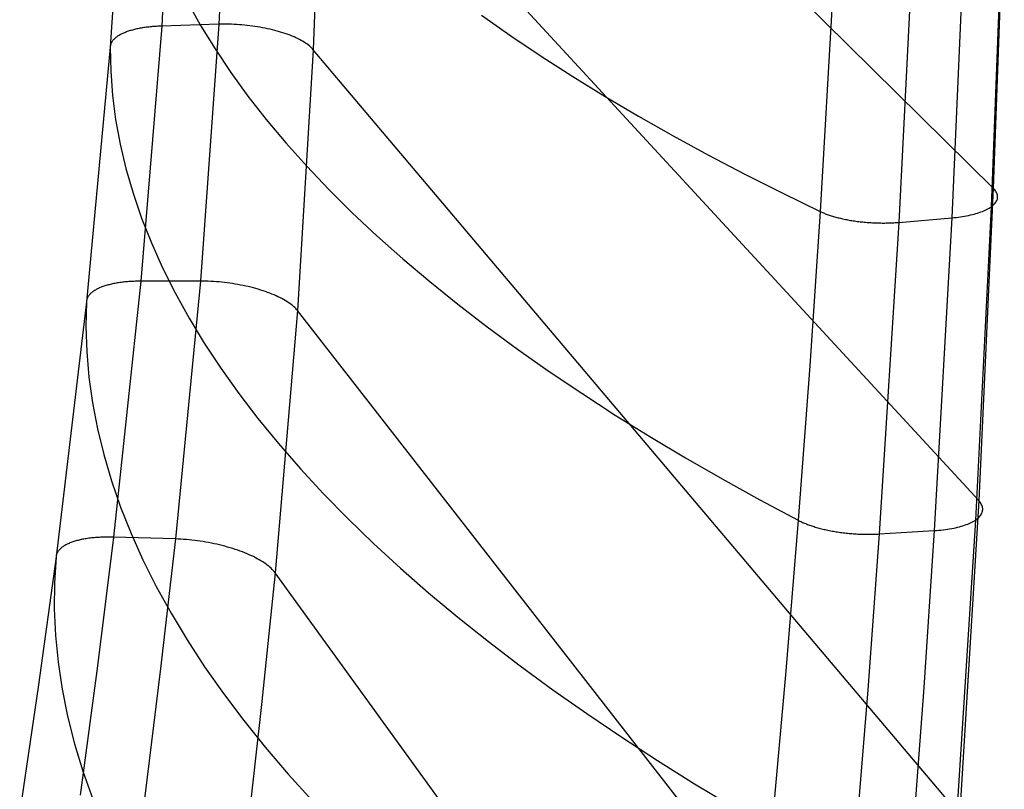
# Model space of a CAD drawing. Header units: millimetres. Extents: x 119 to 175.9, y -203.1 to -153.8.
# Tile 248 of 256: x 172.6 to 175.8, y -189.2 to -186.7. Entities that reach past the tile are written whole.
import ezdxf

# ---------------------------------------------------------------- set-up
doc = ezdxf.new("R2010")
doc.units = ezdxf.units.MM
doc.header["$MEASUREMENT"] = 0
doc.layers.add('Livello 03', color=5, linetype='Continuous', true_color=0x0000ff)

msp = doc.modelspace()

# ---------------------------------------------------------------- linework, layer by layer
at = {"layer": 'Livello 03'}
for p, q in [((175.8076, -187.2197, 53.1916), (173.6005, -185.0403, 47.604)), ((173.1, -185.8387, 47.1704), (173.0531, -186.6826, 46.8069)), ((173.282, -185.8276, 47.1069), (173.2425, -186.6765, 46.7422)), ((172.9391, -185.9104, 47.3894), (172.8827, -186.7529, 47.0326)), ((173.5868, -185.8993, 47.2377), (173.5553, -186.7608, 46.8794)), ((175.7591, -188.255, 53.0187), (173.5868, -185.8993, 47.2377)), ((175.844, -186.1895, 53.3964), (175.8076, -187.2197, 53.1916)), ((175.84, -186.2478, 53.5586), (175.8004, -187.2813, 53.3583)), ((175.2922, -186.276, 53.6738), (175.2339, -187.2968, 53.4718)), ((175.5466, -186.3039, 53.7342), (175.4948, -187.333, 53.5362)), ((175.7153, -186.2854, 53.6716), (175.6698, -187.3179, 53.4733)), ((173.1381, -186.6026, 49.1711), (173.1818, -186.6805, 49.3676)), ((174.1122, -186.6465, 51.8634), (174.2094, -186.7148, 52.0351)), ((172.9299, -186.7045, 46.8952), (172.927, -186.7057, 46.8991)), ((172.9329, -186.7033, 46.8913), (172.9299, -186.7045, 46.8952)), ((172.936, -186.7021, 46.8875), (172.9329, -186.7033, 46.8913)), ((172.9391, -186.701, 46.8838), (172.936, -186.7021, 46.8875)), ((172.9423, -186.6999, 46.8801), (172.9391, -186.701, 46.8838)), ((172.9456, -186.6988, 46.8764), (172.9423, -186.6999, 46.8801)), ((172.949, -186.6977, 46.8729), (172.9456, -186.6988, 46.8764)), ((172.9524, -186.6967, 46.8694), (172.949, -186.6977, 46.8729)), ((172.9559, -186.6958, 46.8659), (172.9524, -186.6967, 46.8694)), ((172.9595, -186.6948, 46.8625), (172.9559, -186.6958, 46.8659)), ((172.9631, -186.6939, 46.8593), (172.9595, -186.6948, 46.8625)), ((172.9668, -186.693, 46.856), (172.9631, -186.6939, 46.8593)), ((172.9705, -186.6922, 46.8529), (172.9668, -186.693, 46.856)), ((172.9743, -186.6914, 46.8498), (172.9705, -186.6922, 46.8529)), ((172.9782, -186.6906, 46.8468), (172.9743, -186.6914, 46.8498)), ((172.9821, -186.6898, 46.8439), (172.9782, -186.6906, 46.8468)), ((172.986, -186.6891, 46.8411), (172.9821, -186.6898, 46.8439)), ((173.0531, -186.6826, 46.8069), (172.9844, -187.528, 46.4538)), ((172.99, -186.6885, 46.8383), (172.986, -186.6891, 46.8411)), ((172.994, -186.6878, 46.8356), (172.99, -186.6885, 46.8383)), ((172.9981, -186.6872, 46.833), (172.994, -186.6878, 46.8356)), ((173.0022, -186.6867, 46.8305), (172.9981, -186.6872, 46.833)), ((173.0063, -186.6862, 46.8281), (173.0022, -186.6867, 46.8305)), ((173.0105, -186.6857, 46.8257), (173.0063, -186.6862, 46.8281)), ((173.0147, -186.6852, 46.8235), (173.0105, -186.6857, 46.8257)), ((173.0189, -186.6848, 46.8213), (173.0147, -186.6852, 46.8235)), ((173.0231, -186.6844, 46.8192), (173.0189, -186.6848, 46.8213)), ((173.0274, -186.684, 46.8172), (173.0231, -186.6844, 46.8192)), ((173.0316, -186.6837, 46.8153), (173.0274, -186.684, 46.8172)), ((173.0359, -186.6834, 46.8134), (173.0316, -186.6837, 46.8153)), ((173.0402, -186.6832, 46.8117), (173.0359, -186.6834, 46.8134)), ((173.0445, -186.683, 46.81), (173.0402, -186.6832, 46.8117)), ((173.0488, -186.6828, 46.8084), (173.0445, -186.683, 46.81)), ((173.0531, -186.6826, 46.8069), (173.0488, -186.6828, 46.8084)), ((173.2425, -186.6765, 46.7422), (173.0531, -186.6826, 46.8069)), ((173.2425, -186.6765, 46.7422), (173.1815, -187.5276, 46.3876)), ((173.1818, -186.6805, 49.3676), (173.2298, -186.7585, 49.5635)), ((173.2508, -186.6763, 46.7395), (173.2425, -186.6765, 46.7422)), ((173.2591, -186.6762, 46.7371), (173.2508, -186.6763, 46.7395)), ((173.2675, -186.6762, 46.735), (173.2591, -186.6762, 46.7371)), ((173.276, -186.6763, 46.7331), (173.2675, -186.6762, 46.735)), ((173.2845, -186.6766, 46.7315), (173.276, -186.6763, 46.7331)), ((173.2931, -186.6769, 46.7302), (173.2845, -186.6766, 46.7315)), ((173.3017, -186.6774, 46.7292), (173.2931, -186.6769, 46.7302)), ((173.3104, -186.678, 46.7285), (173.3017, -186.6774, 46.7292)), ((173.319, -186.6786, 46.728), (173.3104, -186.678, 46.7285)), ((173.3276, -186.6794, 46.7278), (173.319, -186.6786, 46.728)), ((173.3363, -186.6803, 46.7279), (173.3276, -186.6794, 46.7278)), ((173.3449, -186.6813, 46.7283), (173.3363, -186.6803, 46.7279)), ((173.3535, -186.6825, 46.729), (173.3449, -186.6813, 46.7283)), ((173.362, -186.6837, 46.7299), (173.3535, -186.6825, 46.729)), ((173.3705, -186.685, 46.7312), (173.362, -186.6837, 46.7299)), ((173.3789, -186.6864, 46.7327), (173.3705, -186.685, 46.7312)), ((173.3873, -186.6879, 46.7345), (173.3789, -186.6864, 46.7327)), ((173.3956, -186.6896, 46.7365), (173.3873, -186.6879, 46.7345)), ((173.4038, -186.6913, 46.7388), (173.3956, -186.6896, 46.7365)), ((173.4118, -186.6931, 46.7414), (173.4038, -186.6913, 46.7388)), ((173.4198, -186.695, 46.7443), (173.4118, -186.6931, 46.7414)), ((173.4277, -186.697, 46.7474), (173.4198, -186.695, 46.7443)), ((173.4354, -186.6991, 46.7508), (173.4277, -186.697, 46.7474)), ((173.443, -186.7012, 46.7545), (173.4354, -186.6991, 46.7508)), ((173.4504, -186.7035, 46.7584), (173.443, -186.7012, 46.7545)), ((173.4577, -186.7058, 46.7625), (173.4504, -186.7035, 46.7584)), ((172.8863, -186.7381, 46.9935), (172.8855, -186.7398, 46.9979)), ((172.8871, -186.7365, 46.9891), (172.8863, -186.7381, 46.9935)), ((172.8881, -186.7349, 46.9846), (172.8871, -186.7365, 46.9891)), ((172.8891, -186.7333, 46.9802), (172.8881, -186.7349, 46.9846)), ((172.8903, -186.7317, 46.9758), (172.8891, -186.7333, 46.9802)), ((172.8915, -186.7301, 46.9714), (172.8903, -186.7317, 46.9758)), ((172.8928, -186.7285, 46.9669), (172.8915, -186.7301, 46.9714)), ((172.8943, -186.727, 46.9625), (172.8928, -186.7285, 46.9669)), ((172.8958, -186.7254, 46.9581), (172.8943, -186.727, 46.9625)), ((172.8974, -186.7239, 46.9537), (172.8958, -186.7254, 46.9581)), ((172.8991, -186.7224, 46.9494), (172.8974, -186.7239, 46.9537)), ((172.901, -186.7209, 46.945), (172.8991, -186.7224, 46.9494)), ((172.9029, -186.7194, 46.9407), (172.901, -186.7209, 46.945)), ((172.9049, -186.7179, 46.9364), (172.9029, -186.7194, 46.9407)), ((172.907, -186.7165, 46.9321), (172.9049, -186.7179, 46.9364)), ((172.9092, -186.715, 46.9278), (172.907, -186.7165, 46.9321)), ((172.9114, -186.7136, 46.9236), (172.9092, -186.715, 46.9278)), ((172.9138, -186.7123, 46.9194), (172.9114, -186.7136, 46.9236)), ((172.9163, -186.7109, 46.9153), (172.9138, -186.7123, 46.9194)), ((172.9188, -186.7096, 46.9112), (172.9163, -186.7109, 46.9153)), ((172.9215, -186.7083, 46.9071), (172.9188, -186.7096, 46.9112)), ((172.9242, -186.707, 46.9031), (172.9215, -186.7083, 46.9071)), ((172.927, -186.7057, 46.8991), (172.9242, -186.707, 46.9031)), ((173.4648, -186.7082, 46.7669), (173.4577, -186.7058, 46.7625)), ((173.4717, -186.7107, 46.7715), (173.4648, -186.7082, 46.7669)), ((173.4784, -186.7132, 46.7763), (173.4717, -186.7107, 46.7715)), ((173.485, -186.7158, 46.7814), (173.4784, -186.7132, 46.7763)), ((173.4913, -186.7185, 46.7867), (173.485, -186.7158, 46.7814)), ((173.4975, -186.7213, 46.7922), (173.4913, -186.7185, 46.7867)), ((173.5034, -186.7241, 46.7979), (173.4975, -186.7213, 46.7922)), ((173.5091, -186.7269, 46.8038), (173.5034, -186.7241, 46.7979)), ((173.5146, -186.7298, 46.8099), (173.5091, -186.7269, 46.8038)), ((173.5198, -186.7327, 46.8161), (173.5146, -186.7298, 46.8099)), ((173.5248, -186.7357, 46.8226), (173.5198, -186.7327, 46.8161)), ((173.5295, -186.7388, 46.8292), (173.5248, -186.7357, 46.8226)), ((174.2094, -186.7148, 52.0351), (174.3101, -186.7826, 52.2046)), ((172.8827, -186.7529, 47.0326), (172.8041, -187.5959, 46.6873)), ((172.8829, -186.7496, 47.024), (172.8827, -186.7513, 47.0283)), ((172.8827, -186.7513, 47.0283), (172.8827, -186.7529, 47.0326)), ((172.8827, -186.7529, 47.0326), (172.8843, -186.8322, 47.2372)), ((172.8831, -186.748, 47.0197), (172.8829, -186.7496, 47.024)), ((172.8834, -186.7463, 47.0154), (172.8831, -186.748, 47.0197)), ((172.8838, -186.7447, 47.011), (172.8834, -186.7463, 47.0154)), ((172.8843, -186.743, 47.0067), (172.8838, -186.7447, 47.011)), ((172.8849, -186.7414, 47.0023), (172.8843, -186.743, 47.0067)), ((172.8855, -186.7398, 46.9979), (172.8849, -186.7414, 47.0023)), ((173.2298, -186.7585, 49.5635), (173.282, -186.8365, 49.7585)), ((173.5553, -186.7608, 46.8794), (173.5029, -187.6255, 46.5314)), ((173.534, -186.7418, 46.8359), (173.5295, -186.7388, 46.8292)), ((173.5382, -186.7449, 46.8429), (173.534, -186.7418, 46.8359)), ((173.5422, -186.7481, 46.8499), (173.5382, -186.7449, 46.8429)), ((173.5459, -186.7512, 46.8571), (173.5422, -186.7481, 46.8499)), ((173.5493, -186.7544, 46.8645), (173.5459, -186.7512, 46.8571)), ((173.5524, -186.7576, 46.8719), (173.5493, -186.7544, 46.8645)), ((173.5553, -186.7608, 46.8794), (173.5524, -186.7576, 46.8719)), ((175.6961, -189.294, 52.8774), (173.5553, -186.7608, 46.8794)), ((174.3101, -186.7826, 52.2046), (174.4143, -186.8496, 52.3718)), ((172.8843, -186.8322, 47.2372), (172.8902, -186.9121, 47.4422)), ((173.282, -186.8365, 49.7585), (173.3386, -186.9143, 49.9525)), ((174.4143, -186.8496, 52.3718), (174.5219, -186.9159, 52.5367)), ((172.8902, -186.9121, 47.4422), (172.9006, -186.9925, 47.6475)), ((173.3386, -186.9143, 49.9525), (173.3994, -186.9921, 50.1454)), ((174.5219, -186.9159, 52.5367), (174.6328, -186.9814, 52.6991)), ((172.9006, -186.9925, 47.6475), (172.9153, -187.0734, 47.8529)), ((173.3994, -186.9921, 50.1454), (173.4644, -187.0697, 50.3371)), ((174.6328, -186.9814, 52.6991), (174.7469, -187.0462, 52.859)), ((174.7469, -187.0462, 52.859), (174.8642, -187.1102, 53.0163)), ((172.9153, -187.0734, 47.8529), (172.9345, -187.1548, 48.0584)), ((173.4644, -187.0697, 50.3371), (173.5336, -187.1471, 50.5275)), ((174.8642, -187.1102, 53.0163), (174.9845, -187.1733, 53.1709)), ((172.9345, -187.1548, 48.0584), (172.9581, -187.2366, 48.2638)), ((173.5336, -187.1471, 50.5275), (173.6069, -187.2243, 50.7164)), ((174.9845, -187.1733, 53.1709), (175.1078, -187.2355, 53.3228)), ((173.6069, -187.2243, 50.7164), (173.6843, -187.3011, 50.9038)), ((175.8076, -187.2197, 53.1916), (175.7591, -188.255, 53.0187)), ((175.8102, -187.2225, 53.1986), (175.8076, -187.2197, 53.1916)), ((175.8125, -187.2252, 53.2057), (175.8102, -187.2225, 53.1986)), ((175.8146, -187.228, 53.2128), (175.8125, -187.2252, 53.2057)), ((172.9581, -187.2366, 48.2638), (172.9862, -187.3188, 48.469)), ((175.1078, -187.2355, 53.3228), (175.2339, -187.2968, 53.4718)), ((175.8164, -187.2307, 53.22), (175.8146, -187.228, 53.2128)), ((175.818, -187.2335, 53.2273), (175.8164, -187.2307, 53.22)), ((175.8193, -187.2363, 53.2346), (175.818, -187.2335, 53.2273)), ((175.8189, -187.261, 53.3013), (175.82, -187.2583, 53.2939)), ((175.8204, -187.239, 53.242), (175.8193, -187.2363, 53.2346)), ((175.82, -187.2583, 53.2939), (175.8209, -187.2556, 53.2865)), ((175.8211, -187.2418, 53.2494), (175.8204, -187.239, 53.242)), ((175.8209, -187.2556, 53.2865), (175.8215, -187.2529, 53.2791)), ((175.8216, -187.2446, 53.2568), (175.8211, -187.2418, 53.2494)), ((175.8215, -187.2529, 53.2791), (175.8218, -187.2501, 53.2717)), ((175.8218, -187.2474, 53.2642), (175.8216, -187.2446, 53.2568)), ((175.8218, -187.2501, 53.2717), (175.8218, -187.2474, 53.2642)), ((175.8004, -187.2813, 53.3583), (175.7485, -188.3196, 53.1906)), ((175.7762, -187.2945, 53.397), (175.7808, -187.2925, 53.3909)), ((175.7808, -187.2925, 53.3909), (175.7852, -187.2904, 53.3846)), ((175.7852, -187.2904, 53.3846), (175.7894, -187.2882, 53.3782)), ((175.7894, -187.2882, 53.3782), (175.7933, -187.286, 53.3717)), ((175.7933, -187.286, 53.3717), (175.797, -187.2837, 53.3651)), ((175.797, -187.2837, 53.3651), (175.8004, -187.2813, 53.3583)), ((175.8004, -187.2813, 53.3583), (175.8036, -187.2789, 53.3515)), ((175.8036, -187.2789, 53.3515), (175.8066, -187.2765, 53.3445)), ((175.8066, -187.2765, 53.3445), (175.8093, -187.274, 53.3375)), ((175.8093, -187.274, 53.3375), (175.8117, -187.2715, 53.3304)), ((175.8117, -187.2715, 53.3304), (175.8139, -187.2689, 53.3232)), ((175.8139, -187.2689, 53.3232), (175.8158, -187.2663, 53.3159)), ((175.8158, -187.2663, 53.3159), (175.8175, -187.2637, 53.3087)), ((175.8175, -187.2637, 53.3087), (175.8189, -187.261, 53.3013)), ((172.9862, -187.3188, 48.469), (173.0188, -187.4012, 48.6738)), ((173.6843, -187.3011, 50.9038), (173.7658, -187.3776, 51.0895)), ((175.2339, -187.2968, 53.4718), (175.1995, -187.8083, 53.3833)), ((175.2339, -187.2968, 53.4718), (175.2366, -187.298, 53.4749)), ((175.2366, -187.298, 53.4749), (175.2393, -187.2993, 53.4779)), ((175.2393, -187.2993, 53.4779), (175.2422, -187.3005, 53.4809)), ((175.2422, -187.3005, 53.4809), (175.2451, -187.3018, 53.4838)), ((175.2451, -187.3018, 53.4838), (175.248, -187.303, 53.4867)), ((175.248, -187.303, 53.4867), (175.2511, -187.3042, 53.4896)), ((175.2511, -187.3042, 53.4896), (175.2542, -187.3054, 53.4924)), ((175.2542, -187.3054, 53.4924), (175.2574, -187.3066, 53.4952)), ((175.2574, -187.3066, 53.4952), (175.2607, -187.3077, 53.498)), ((175.2607, -187.3077, 53.498), (175.2641, -187.3089, 53.5007)), ((175.2641, -187.3089, 53.5007), (175.2675, -187.3101, 53.5033)), ((175.2675, -187.3101, 53.5033), (175.271, -187.3112, 53.5059)), ((175.271, -187.3112, 53.5059), (175.2745, -187.3123, 53.5084)), ((175.2745, -187.3123, 53.5084), (175.2781, -187.3134, 53.5109)), ((175.2781, -187.3134, 53.5109), (175.2818, -187.3144, 53.5133)), ((175.2818, -187.3144, 53.5133), (175.2856, -187.3155, 53.5157)), ((175.2856, -187.3155, 53.5157), (175.2894, -187.3165, 53.518)), ((175.2894, -187.3165, 53.518), (175.2933, -187.3175, 53.5202)), ((175.2933, -187.3175, 53.5202), (175.2972, -187.3185, 53.5224)), ((175.2972, -187.3185, 53.5224), (175.3012, -187.3195, 53.5245)), ((175.3012, -187.3195, 53.5245), (175.3052, -187.3204, 53.5265)), ((175.3052, -187.3204, 53.5265), (175.3093, -187.3214, 53.5284)), ((175.3093, -187.3214, 53.5284), (175.3134, -187.3223, 53.5303)), ((175.3134, -187.3223, 53.5303), (175.3176, -187.3231, 53.5321)), ((175.3176, -187.3231, 53.5321), (175.3219, -187.324, 53.5338)), ((175.3219, -187.324, 53.5338), (175.3262, -187.3248, 53.5355)), ((175.3262, -187.3248, 53.5355), (175.3305, -187.3256, 53.5371)), ((175.4948, -187.333, 53.5362), (175.6698, -187.3179, 53.4733)), ((175.6698, -187.3179, 53.4733), (175.6115, -188.3545, 53.3082)), ((175.6698, -187.3179, 53.4733), (175.6772, -187.3172, 53.4705)), ((175.6772, -187.3172, 53.4705), (175.6845, -187.3164, 53.4675)), ((175.6845, -187.3164, 53.4675), (175.6917, -187.3155, 53.4642)), ((175.6917, -187.3155, 53.4642), (175.6987, -187.3146, 53.4607)), ((175.6987, -187.3146, 53.4607), (175.7057, -187.3135, 53.457)), ((175.7057, -187.3135, 53.457), (175.7125, -187.3124, 53.4531)), ((175.7125, -187.3124, 53.4531), (175.7191, -187.3112, 53.449)), ((175.7191, -187.3112, 53.449), (175.7256, -187.3098, 53.4446)), ((175.7256, -187.3098, 53.4446), (175.732, -187.3085, 53.4401)), ((175.732, -187.3085, 53.4401), (175.7381, -187.307, 53.4353)), ((175.7381, -187.307, 53.4353), (175.7442, -187.3054, 53.4304)), ((175.7442, -187.3054, 53.4304), (175.75, -187.3038, 53.4252)), ((175.75, -187.3038, 53.4252), (175.7556, -187.3021, 53.4199)), ((175.7556, -187.3021, 53.4199), (175.7611, -187.3003, 53.4144)), ((175.7611, -187.3003, 53.4144), (175.7663, -187.2985, 53.4088)), ((175.7663, -187.2985, 53.4088), (175.7714, -187.2965, 53.403)), ((175.7714, -187.2965, 53.403), (175.7762, -187.2945, 53.397)), ((175.3305, -187.3256, 53.5371), (175.3348, -187.3263, 53.5385)), ((175.3348, -187.3263, 53.5385), (175.3392, -187.327, 53.54)), ((175.3392, -187.327, 53.54), (175.3437, -187.3277, 53.5413)), ((175.3437, -187.3277, 53.5413), (175.3481, -187.3284, 53.5425)), ((175.3481, -187.3284, 53.5425), (175.3526, -187.3291, 53.5437)), ((175.3526, -187.3291, 53.5437), (175.3571, -187.3297, 53.5447)), ((175.3571, -187.3297, 53.5447), (175.3617, -187.3302, 53.5457)), ((175.3617, -187.3302, 53.5457), (175.3662, -187.3308, 53.5466)), ((175.3662, -187.3308, 53.5466), (175.3708, -187.3313, 53.5474)), ((175.3708, -187.3313, 53.5474), (175.3754, -187.3318, 53.5481)), ((175.3754, -187.3318, 53.5481), (175.38, -187.3322, 53.5488)), ((175.38, -187.3322, 53.5488), (175.3846, -187.3327, 53.5493)), ((175.3846, -187.3327, 53.5493), (175.3892, -187.333, 53.5498)), ((175.3892, -187.333, 53.5498), (175.3938, -187.3334, 53.5501)), ((175.3938, -187.3334, 53.5501), (175.3984, -187.3337, 53.5504)), ((175.3984, -187.3337, 53.5504), (175.403, -187.334, 53.5506)), ((175.403, -187.334, 53.5506), (175.4076, -187.3343, 53.5507)), ((175.4076, -187.3343, 53.5507), (175.4122, -187.3345, 53.5508)), ((175.4122, -187.3345, 53.5508), (175.4168, -187.3347, 53.5507)), ((175.4168, -187.3347, 53.5507), (175.4214, -187.3349, 53.5505)), ((175.4214, -187.3349, 53.5505), (175.426, -187.335, 53.5503)), ((175.426, -187.335, 53.5503), (175.4305, -187.3351, 53.55)), ((175.4948, -187.333, 53.5362), (175.4296, -188.3656, 53.3717)), ((175.4305, -187.3351, 53.55), (175.435, -187.3351, 53.5496)), ((175.435, -187.3351, 53.5496), (175.4395, -187.3352, 53.5491)), ((175.4395, -187.3352, 53.5491), (175.444, -187.3352, 53.5486)), ((175.444, -187.3352, 53.5486), (175.4484, -187.3352, 53.5479)), ((175.4484, -187.3352, 53.5479), (175.4528, -187.3351, 53.5472)), ((175.4528, -187.3351, 53.5472), (175.4572, -187.335, 53.5464)), ((175.4572, -187.335, 53.5464), (175.4616, -187.3349, 53.5456)), ((175.4616, -187.3349, 53.5456), (175.4659, -187.3348, 53.5446)), ((175.4659, -187.3348, 53.5446), (175.4701, -187.3346, 53.5436)), ((175.4701, -187.3346, 53.5436), (175.4744, -187.3344, 53.5426)), ((175.4744, -187.3344, 53.5426), (175.4785, -187.3342, 53.5414)), ((175.4785, -187.3342, 53.5414), (175.4827, -187.3339, 53.5402)), ((175.4827, -187.3339, 53.5402), (175.4868, -187.3336, 53.5389)), ((175.4868, -187.3336, 53.5389), (175.4908, -187.3333, 53.5376)), ((175.4908, -187.3333, 53.5376), (175.4948, -187.333, 53.5362)), ((173.7658, -187.3776, 51.0895), (173.8513, -187.4537, 51.2733)), ((173.0188, -187.4012, 48.6738), (173.0559, -187.484, 48.8782)), ((173.8513, -187.4537, 51.2733), (173.9407, -187.5294, 51.4553)), ((173.0559, -187.484, 48.8782), (173.0975, -187.5669, 49.082)), ((172.8409, -187.5531, 46.5657), (172.8382, -187.5545, 46.57)), ((172.8436, -187.5518, 46.5615), (172.8409, -187.5531, 46.5657)), ((172.8464, -187.5505, 46.5573), (172.8436, -187.5518, 46.5615)), ((172.8493, -187.5493, 46.5531), (172.8464, -187.5505, 46.5573)), ((172.8523, -187.5481, 46.549), (172.8493, -187.5493, 46.5531)), ((172.8553, -187.5469, 46.5449), (172.8523, -187.5481, 46.549)), ((172.8585, -187.5457, 46.5409), (172.8553, -187.5469, 46.5449)), ((172.8617, -187.5446, 46.537), (172.8585, -187.5457, 46.5409)), ((172.8651, -187.5435, 46.5331), (172.8617, -187.5446, 46.537)), ((172.8684, -187.5425, 46.5293), (172.8651, -187.5435, 46.5331)), ((172.8719, -187.5414, 46.5255), (172.8684, -187.5425, 46.5293)), ((172.8755, -187.5405, 46.5218), (172.8719, -187.5414, 46.5255)), ((172.8791, -187.5395, 46.5182), (172.8755, -187.5405, 46.5218)), ((172.8827, -187.5386, 46.5147), (172.8791, -187.5395, 46.5182)), ((172.8865, -187.5377, 46.5112), (172.8827, -187.5386, 46.5147)), ((172.8903, -187.5369, 46.5078), (172.8865, -187.5377, 46.5112)), ((172.8942, -187.5361, 46.5045), (172.8903, -187.5369, 46.5078)), ((172.9844, -187.528, 46.4538), (172.8935, -188.3764, 46.116)), ((172.8981, -187.5353, 46.5012), (172.8942, -187.5361, 46.5045)), ((172.9021, -187.5346, 46.498), (172.8981, -187.5353, 46.5012)), ((172.9061, -187.5339, 46.4949), (172.9021, -187.5346, 46.498)), ((172.9102, -187.5333, 46.4919), (172.9061, -187.5339, 46.4949)), ((172.9143, -187.5327, 46.489), (172.9102, -187.5333, 46.4919)), ((172.9185, -187.5321, 46.4862), (172.9143, -187.5327, 46.489)), ((172.9227, -187.5316, 46.4834), (172.9185, -187.5321, 46.4862)), ((172.927, -187.5311, 46.4807), (172.9227, -187.5316, 46.4834)), ((172.9313, -187.5306, 46.4781), (172.927, -187.5311, 46.4807)), ((172.9356, -187.5302, 46.4756), (172.9313, -187.5306, 46.4781)), ((172.9399, -187.5298, 46.4732), (172.9356, -187.5302, 46.4756)), ((172.9443, -187.5295, 46.4709), (172.9399, -187.5298, 46.4732)), ((172.9487, -187.5292, 46.4686), (172.9443, -187.5295, 46.4709)), ((172.9531, -187.5289, 46.4665), (172.9487, -187.5292, 46.4686)), ((172.9575, -187.5287, 46.4644), (172.9531, -187.5289, 46.4665)), ((172.962, -187.5285, 46.4624), (172.9575, -187.5287, 46.4644)), ((172.9665, -187.5283, 46.4605), (172.962, -187.5285, 46.4624)), ((172.9709, -187.5282, 46.4587), (172.9665, -187.5283, 46.4605)), ((172.9754, -187.5281, 46.457), (172.9709, -187.5282, 46.4587)), ((172.9799, -187.528, 46.4554), (172.9754, -187.5281, 46.457)), ((172.9844, -187.528, 46.4538), (172.9799, -187.528, 46.4554)), ((173.1815, -187.5276, 46.3876), (172.9844, -187.528, 46.4538)), ((173.1815, -187.5276, 46.3876), (173.0985, -188.3823, 46.0478)), ((173.1901, -187.5277, 46.3848), (173.1815, -187.5276, 46.3876)), ((173.1988, -187.5278, 46.3824), (173.1901, -187.5277, 46.3848)), ((173.2075, -187.5281, 46.3802), (173.1988, -187.5278, 46.3824)), ((173.2163, -187.5285, 46.3783), (173.2075, -187.5281, 46.3802)), ((173.2252, -187.5291, 46.3767), (173.2163, -187.5285, 46.3783)), ((173.2341, -187.5297, 46.3754), (173.2252, -187.5291, 46.3767)), ((173.243, -187.5305, 46.3744), (173.2341, -187.5297, 46.3754)), ((173.252, -187.5313, 46.3736), (173.243, -187.5305, 46.3744)), ((173.2609, -187.5323, 46.3732), (173.252, -187.5313, 46.3736)), ((173.2699, -187.5334, 46.373), (173.2609, -187.5323, 46.3732)), ((173.2788, -187.5346, 46.3732), (173.2699, -187.5334, 46.373)), ((173.2877, -187.536, 46.3736), (173.2788, -187.5346, 46.3732)), ((173.2966, -187.5374, 46.3744), (173.2877, -187.536, 46.3736)), ((173.3054, -187.5389, 46.3754), (173.2966, -187.5374, 46.3744)), ((173.3142, -187.5406, 46.3767), (173.3054, -187.5389, 46.3754)), ((173.3229, -187.5423, 46.3783), (173.3142, -187.5406, 46.3767)), ((173.3315, -187.5442, 46.3802), (173.3229, -187.5423, 46.3783)), ((173.34, -187.5461, 46.3824), (173.3315, -187.5442, 46.3802)), ((173.3484, -187.5482, 46.3848), (173.34, -187.5461, 46.3824)), ((173.3568, -187.5503, 46.3875), (173.3484, -187.5482, 46.3848)), ((173.365, -187.5526, 46.3906), (173.3568, -187.5503, 46.3875)), ((173.373, -187.5549, 46.3938), (173.365, -187.5526, 46.3906)), ((173.9407, -187.5294, 51.4553), (174.0339, -187.6046, 51.6353)), ((172.8062, -187.5856, 46.6604), (172.8056, -187.5873, 46.665)), ((172.8068, -187.584, 46.6559), (172.8062, -187.5856, 46.6604)), ((172.8076, -187.5823, 46.6513), (172.8068, -187.584, 46.6559)), ((172.8085, -187.5806, 46.6468), (172.8076, -187.5823, 46.6513)), ((172.8094, -187.5789, 46.6422), (172.8085, -187.5806, 46.6468)), ((172.8105, -187.5773, 46.6376), (172.8094, -187.5789, 46.6422)), ((172.8117, -187.5756, 46.633), (172.8105, -187.5773, 46.6376)), ((172.8129, -187.574, 46.6284), (172.8117, -187.5756, 46.633)), ((172.8143, -187.5724, 46.6238), (172.8129, -187.574, 46.6284)), ((172.8157, -187.5708, 46.6192), (172.8143, -187.5724, 46.6238)), ((172.8173, -187.5692, 46.6147), (172.8157, -187.5708, 46.6192)), ((172.8189, -187.5676, 46.6101), (172.8173, -187.5692, 46.6147)), ((172.8207, -187.5661, 46.6056), (172.8189, -187.5676, 46.6101)), ((172.8225, -187.5646, 46.601), (172.8207, -187.5661, 46.6056)), ((172.8245, -187.563, 46.5965), (172.8225, -187.5646, 46.601)), ((172.8265, -187.5616, 46.592), (172.8245, -187.563, 46.5965)), ((172.8287, -187.5601, 46.5876), (172.8265, -187.5616, 46.592)), ((172.8309, -187.5586, 46.5831), (172.8287, -187.5601, 46.5876)), ((172.8333, -187.5572, 46.5787), (172.8309, -187.5586, 46.5831)), ((172.8357, -187.5558, 46.5744), (172.8333, -187.5572, 46.5787)), ((172.8382, -187.5545, 46.57), (172.8357, -187.5558, 46.5744)), ((173.0975, -187.5669, 49.082), (173.1435, -187.65, 49.285)), ((173.381, -187.5573, 46.3974), (173.373, -187.5549, 46.3938)), ((173.3887, -187.5598, 46.4012), (173.381, -187.5573, 46.3974)), ((173.3964, -187.5624, 46.4053), (173.3887, -187.5598, 46.4012)), ((173.4038, -187.5651, 46.4096), (173.3964, -187.5624, 46.4053)), ((173.4111, -187.5678, 46.4142), (173.4038, -187.5651, 46.4096)), ((173.4182, -187.5706, 46.419), (173.4111, -187.5678, 46.4142)), ((173.4251, -187.5735, 46.4241), (173.4182, -187.5706, 46.419)), ((173.4318, -187.5764, 46.4293), (173.4251, -187.5735, 46.4241)), ((173.4382, -187.5794, 46.4349), (173.4318, -187.5764, 46.4293)), ((173.4445, -187.5824, 46.4406), (173.4382, -187.5794, 46.4349)), ((173.4505, -187.5855, 46.4465), (173.4445, -187.5824, 46.4406)), ((173.4563, -187.5887, 46.4527), (173.4505, -187.5855, 46.4465)), ((172.8041, -187.5959, 46.6873), (172.7031, -188.4412, 46.358)), ((172.8041, -187.5959, 46.6873), (172.8022, -187.6786, 46.8997)), ((172.8042, -187.5942, 46.6829), (172.8041, -187.5959, 46.6873)), ((172.8044, -187.5925, 46.6785), (172.8042, -187.5942, 46.6829)), ((172.8047, -187.5907, 46.674), (172.8044, -187.5925, 46.6785)), ((172.8051, -187.589, 46.6695), (172.8047, -187.5907, 46.674)), ((172.8056, -187.5873, 46.665), (172.8051, -187.589, 46.6695)), ((173.4619, -187.5919, 46.459), (173.4563, -187.5887, 46.4527)), ((173.4672, -187.5951, 46.4655), (173.4619, -187.5919, 46.459)), ((173.4723, -187.5984, 46.4722), (173.4672, -187.5951, 46.4655)), ((173.4771, -187.6017, 46.4791), (173.4723, -187.5984, 46.4722)), ((173.4816, -187.6051, 46.4862), (173.4771, -187.6017, 46.4791)), ((173.4858, -187.6084, 46.4934), (173.4816, -187.6051, 46.4862)), ((173.4898, -187.6118, 46.5007), (173.4858, -187.6084, 46.4934)), ((173.4935, -187.6152, 46.5082), (173.4898, -187.6118, 46.5007)), ((173.4969, -187.6186, 46.5158), (173.4935, -187.6152, 46.5082)), ((173.5, -187.6221, 46.5236), (173.4969, -187.6186, 46.5158)), ((174.0339, -187.6046, 51.6353), (174.131, -187.6792, 51.8131)), ((173.1435, -187.65, 49.285), (173.194, -187.7333, 49.4872)), ((173.5029, -187.6255, 46.5314), (173.4287, -188.4941, 46.1984)), ((173.5029, -187.6255, 46.5314), (173.5, -187.6221, 46.5236)), ((175.615, -190.3355, 52.7667), (173.5029, -187.6255, 46.5314)), ((172.8022, -187.6786, 46.8997), (172.8048, -187.7621, 47.1125)), ((174.131, -187.6792, 51.8131), (174.2318, -187.7533, 51.9888)), ((173.194, -187.7333, 49.4872), (173.2489, -187.8166, 49.6884)), ((172.8048, -187.7621, 47.1125), (172.812, -187.8463, 47.3257)), ((174.2318, -187.7533, 51.9888), (174.3362, -187.8267, 52.1621)), ((175.1995, -187.8083, 53.3833), (175.1614, -188.3202, 53.3032)), ((172.812, -187.8463, 47.3257), (172.8237, -187.9312, 47.539)), ((173.2489, -187.8166, 49.6884), (173.3082, -187.8999, 49.8885)), ((174.3362, -187.8267, 52.1621), (174.4441, -187.8995, 52.333)), ((173.3082, -187.8999, 49.8885), (173.372, -187.9831, 50.0873)), ((174.4441, -187.8995, 52.333), (174.5555, -187.9716, 52.5014)), ((172.8237, -187.9312, 47.539), (172.84, -188.0167, 47.7523)), ((174.5555, -187.9716, 52.5014), (174.6703, -188.043, 52.6673)), ((173.372, -187.9831, 50.0873), (173.44, -188.0663, 50.2848)), ((172.84, -188.0167, 47.7523), (172.8609, -188.1027, 47.9656)), ((173.44, -188.0663, 50.2848), (173.5124, -188.1493, 50.4809)), ((174.6703, -188.043, 52.6673), (174.7884, -188.1135, 52.8304)), ((172.8609, -188.1027, 47.9656), (172.8865, -188.1893, 48.1787)), ((174.7884, -188.1135, 52.8304), (174.9097, -188.1833, 52.9909)), ((173.5124, -188.1493, 50.4809), (173.5891, -188.2322, 50.6753)), ((172.8865, -188.1893, 48.1787), (172.9166, -188.2763, 48.3915)), ((174.9097, -188.1833, 52.9909), (175.0341, -188.2522, 53.1485)), ((173.5891, -188.2322, 50.6753), (173.67, -188.3148, 50.868)), ((175.0341, -188.2522, 53.1485), (175.1614, -188.3202, 53.3032)), ((175.7591, -188.255, 53.0187), (175.6961, -189.294, 52.8774)), ((175.7616, -188.2579, 53.026), (175.7591, -188.255, 53.0187)), ((175.7639, -188.2608, 53.0333), (175.7616, -188.2579, 53.026)), ((175.766, -188.2638, 53.0407), (175.7639, -188.2608, 53.0333)), ((175.7677, -188.2668, 53.0481), (175.766, -188.2638, 53.0407)), ((175.7692, -188.2697, 53.0556), (175.7677, -188.2668, 53.0481)), ((175.7704, -188.2727, 53.0632), (175.7692, -188.2697, 53.0556)), ((172.9166, -188.2763, 48.3915), (172.9515, -188.3638, 48.6038)), ((175.7653, -188.3042, 53.147), (175.7671, -188.3015, 53.1395)), ((175.7671, -188.3015, 53.1395), (175.7687, -188.2987, 53.1319)), ((175.7687, -188.2987, 53.1319), (175.77, -188.2959, 53.1243)), ((175.77, -188.2959, 53.1243), (175.771, -188.2931, 53.1167)), ((175.7713, -188.2756, 53.0708), (175.7704, -188.2727, 53.0632)), ((175.771, -188.2931, 53.1167), (175.7718, -188.2902, 53.1091)), ((175.772, -188.2786, 53.0784), (175.7713, -188.2756, 53.0708)), ((175.7718, -188.2902, 53.1091), (175.7722, -188.2874, 53.1014)), ((175.7723, -188.2815, 53.086), (175.772, -188.2786, 53.0784)), ((175.7722, -188.2874, 53.1014), (175.7724, -188.2844, 53.0937)), ((175.7724, -188.2844, 53.0937), (175.7723, -188.2815, 53.086)), ((173.67, -188.3148, 50.868), (173.755, -188.3971, 51.0589)), ((175.1614, -188.3202, 53.3032), (175.1194, -188.8323, 53.2315)), ((175.1614, -188.3202, 53.3032), (175.1641, -188.3216, 53.3064)), ((175.1641, -188.3216, 53.3064), (175.1669, -188.323, 53.3095)), ((175.1669, -188.323, 53.3095), (175.1698, -188.3244, 53.3126)), ((175.1698, -188.3244, 53.3126), (175.1727, -188.3258, 53.3157)), ((175.1727, -188.3258, 53.3157), (175.1758, -188.3271, 53.3187)), ((175.1758, -188.3271, 53.3187), (175.1789, -188.3285, 53.3217)), ((175.1789, -188.3285, 53.3217), (175.1821, -188.3299, 53.3246)), ((175.1821, -188.3299, 53.3246), (175.1853, -188.3312, 53.3275)), ((175.1853, -188.3312, 53.3275), (175.1886, -188.3325, 53.3304)), ((175.1886, -188.3325, 53.3304), (175.192, -188.3338, 53.3332)), ((175.192, -188.3338, 53.3332), (175.1955, -188.3351, 53.3359)), ((175.1955, -188.3351, 53.3359), (175.1991, -188.3364, 53.3386)), ((175.7485, -188.3196, 53.1906), (175.6821, -189.3614, 53.0552)), ((175.7124, -188.3367, 53.2424), (175.7177, -188.3348, 53.2364)), ((175.7177, -188.3348, 53.2364), (175.7228, -188.3329, 53.2303)), ((175.7228, -188.3329, 53.2303), (175.7277, -188.3308, 53.224)), ((175.7277, -188.3308, 53.224), (175.7323, -188.3287, 53.2176)), ((175.7323, -188.3287, 53.2176), (175.7367, -188.3265, 53.2111)), ((175.7367, -188.3265, 53.2111), (175.7409, -188.3243, 53.2044)), ((175.7409, -188.3243, 53.2044), (175.7449, -188.322, 53.1975)), ((175.7449, -188.322, 53.1975), (175.7485, -188.3196, 53.1906)), ((175.7485, -188.3196, 53.1906), (175.752, -188.3172, 53.1836)), ((175.752, -188.3172, 53.1836), (175.7552, -188.3147, 53.1764)), ((175.7552, -188.3147, 53.1764), (175.7581, -188.3121, 53.1692)), ((175.7581, -188.3121, 53.1692), (175.7607, -188.3095, 53.1619)), ((175.7607, -188.3095, 53.1619), (175.7631, -188.3069, 53.1545)), ((175.7631, -188.3069, 53.1545), (175.7653, -188.3042, 53.147)), ((172.9515, -188.3638, 48.6038), (172.991, -188.4516, 48.8155)), ((175.1991, -188.3364, 53.3386), (175.2027, -188.3377, 53.3413)), ((175.2027, -188.3377, 53.3413), (175.2064, -188.3389, 53.3439)), ((175.2064, -188.3389, 53.3439), (175.2101, -188.3402, 53.3464)), ((175.2101, -188.3402, 53.3464), (175.214, -188.3414, 53.3488)), ((175.214, -188.3414, 53.3488), (175.2179, -188.3426, 53.3512)), ((175.2179, -188.3426, 53.3512), (175.2218, -188.3437, 53.3536)), ((175.2218, -188.3437, 53.3536), (175.2258, -188.3449, 53.3558)), ((175.2258, -188.3449, 53.3558), (175.2299, -188.346, 53.358)), ((175.2299, -188.346, 53.358), (175.234, -188.3471, 53.3601)), ((175.234, -188.3471, 53.3601), (175.2382, -188.3482, 53.3622)), ((175.2382, -188.3482, 53.3622), (175.2425, -188.3492, 53.3642)), ((175.2425, -188.3492, 53.3642), (175.2468, -188.3503, 53.366)), ((175.2468, -188.3503, 53.366), (175.2511, -188.3513, 53.3679)), ((175.2511, -188.3513, 53.3679), (175.2555, -188.3522, 53.3696)), ((175.2555, -188.3522, 53.3696), (175.2599, -188.3532, 53.3712)), ((175.2599, -188.3532, 53.3712), (175.2644, -188.3541, 53.3728)), ((175.2644, -188.3541, 53.3728), (175.2689, -188.355, 53.3743)), ((175.2689, -188.355, 53.3743), (175.2735, -188.3559, 53.3757)), ((175.2735, -188.3559, 53.3757), (175.278, -188.3567, 53.377)), ((175.278, -188.3567, 53.377), (175.2826, -188.3575, 53.3782)), ((175.2826, -188.3575, 53.3782), (175.2873, -188.3583, 53.3794)), ((175.2873, -188.3583, 53.3794), (175.292, -188.359, 53.3804)), ((175.292, -188.359, 53.3804), (175.2966, -188.3597, 53.3814)), ((175.2966, -188.3597, 53.3814), (175.3013, -188.3604, 53.3822)), ((175.3013, -188.3604, 53.3822), (175.3061, -188.361, 53.383)), ((175.3061, -188.361, 53.383), (175.3108, -188.3616, 53.3837)), ((175.3108, -188.3616, 53.3837), (175.3155, -188.3622, 53.3843)), ((175.3155, -188.3622, 53.3843), (175.3203, -188.3627, 53.3848)), ((175.3203, -188.3627, 53.3848), (175.3251, -188.3632, 53.3852)), ((175.3251, -188.3632, 53.3852), (175.3298, -188.3637, 53.3856)), ((175.3298, -188.3637, 53.3856), (175.3346, -188.3641, 53.3858)), ((175.3346, -188.3641, 53.3858), (175.3393, -188.3645, 53.386)), ((175.3393, -188.3645, 53.386), (175.3441, -188.3649, 53.386)), ((175.3441, -188.3649, 53.386), (175.3488, -188.3652, 53.386)), ((175.3488, -188.3652, 53.386), (175.3535, -188.3655, 53.3859)), ((175.3535, -188.3655, 53.3859), (175.3583, -188.3658, 53.3857)), ((175.3583, -188.3658, 53.3857), (175.363, -188.366, 53.3854)), ((175.363, -188.366, 53.3854), (175.3676, -188.3662, 53.385)), ((175.3676, -188.3662, 53.385), (175.3723, -188.3663, 53.3846)), ((175.3723, -188.3663, 53.3846), (175.3769, -188.3665, 53.384)), ((175.3769, -188.3665, 53.384), (175.3815, -188.3666, 53.3834)), ((175.3815, -188.3666, 53.3834), (175.3861, -188.3666, 53.3827)), ((175.3861, -188.3666, 53.3827), (175.3906, -188.3667, 53.3819)), ((175.3906, -188.3667, 53.3819), (175.3951, -188.3667, 53.3811)), ((175.4296, -188.3656, 53.3717), (175.3915, -188.8826, 53.302)), ((175.3951, -188.3667, 53.3811), (175.3996, -188.3666, 53.3801)), ((175.3996, -188.3666, 53.3801), (175.404, -188.3666, 53.3791)), ((175.404, -188.3666, 53.3791), (175.4084, -188.3665, 53.3781)), ((175.4084, -188.3665, 53.3781), (175.4127, -188.3663, 53.3769)), ((175.4127, -188.3663, 53.3769), (175.417, -188.3662, 53.3757)), ((175.417, -188.3662, 53.3757), (175.4213, -188.366, 53.3744)), ((175.4213, -188.366, 53.3744), (175.4255, -188.3658, 53.3731)), ((175.4255, -188.3658, 53.3731), (175.4296, -188.3656, 53.3717)), ((175.4296, -188.3656, 53.3717), (175.6115, -188.3545, 53.3082)), ((175.6115, -188.3545, 53.3082), (175.5769, -188.8739, 53.238)), ((175.6115, -188.3545, 53.3082), (175.6192, -188.3539, 53.3053)), ((175.6192, -188.3539, 53.3053), (175.6267, -188.3533, 53.3023)), ((175.6267, -188.3533, 53.3023), (175.6342, -188.3526, 53.299)), ((175.6342, -188.3526, 53.299), (175.6416, -188.3518, 53.2954)), ((175.6416, -188.3518, 53.2954), (175.6488, -188.3509, 53.2917)), ((175.6488, -188.3509, 53.2917), (175.6559, -188.3499, 53.2877)), ((175.6559, -188.3499, 53.2877), (175.6629, -188.3488, 53.2835)), ((175.6629, -188.3488, 53.2835), (175.6697, -188.3476, 53.279)), ((175.6697, -188.3476, 53.279), (175.6763, -188.3463, 53.2744)), ((175.6763, -188.3463, 53.2744), (175.6828, -188.3449, 53.2695)), ((175.6828, -188.3449, 53.2695), (175.6891, -188.3434, 53.2645)), ((175.6891, -188.3434, 53.2645), (175.6952, -188.3419, 53.2592)), ((175.6952, -188.3419, 53.2592), (175.7011, -188.3402, 53.2538)), ((175.7011, -188.3402, 53.2538), (175.7068, -188.3385, 53.2482)), ((175.7068, -188.3385, 53.2482), (175.7124, -188.3367, 53.2424)), ((172.7377, -188.4006, 46.2407), (172.7351, -188.402, 46.2452)), ((172.7404, -188.3993, 46.2362), (172.7377, -188.4006, 46.2407)), ((172.7432, -188.398, 46.2317), (172.7404, -188.3993, 46.2362)), ((172.7461, -188.3967, 46.2273), (172.7432, -188.398, 46.2317)), ((172.749, -188.3955, 46.223), (172.7461, -188.3967, 46.2273)), ((172.7521, -188.3942, 46.2187), (172.749, -188.3955, 46.223)), ((172.7553, -188.3931, 46.2144), (172.7521, -188.3942, 46.2187)), ((172.7585, -188.3919, 46.2102), (172.7553, -188.3931, 46.2144)), ((172.7618, -188.3908, 46.206), (172.7585, -188.3919, 46.2102)), ((172.7652, -188.3898, 46.202), (172.7618, -188.3908, 46.206)), ((172.7687, -188.3887, 46.1979), (172.7652, -188.3898, 46.202)), ((172.7723, -188.3878, 46.194), (172.7687, -188.3887, 46.1979)), ((172.776, -188.3868, 46.1901), (172.7723, -188.3878, 46.194)), ((172.7797, -188.3859, 46.1863), (172.776, -188.3868, 46.1901)), ((172.7835, -188.385, 46.1825), (172.7797, -188.3859, 46.1863)), ((172.7873, -188.3842, 46.1788), (172.7835, -188.385, 46.1825)), ((172.7913, -188.3834, 46.1752), (172.7873, -188.3842, 46.1788)), ((172.7953, -188.3827, 46.1717), (172.7913, -188.3834, 46.1752)), ((172.7993, -188.382, 46.1683), (172.7953, -188.3827, 46.1717)), ((172.8034, -188.3813, 46.1649), (172.7993, -188.382, 46.1683)), ((172.8076, -188.3807, 46.1616), (172.8034, -188.3813, 46.1649)), ((172.8118, -188.3801, 46.1584), (172.8076, -188.3807, 46.1616)), ((172.8161, -188.3795, 46.1553), (172.8118, -188.3801, 46.1584)), ((172.8204, -188.379, 46.1523), (172.8161, -188.3795, 46.1553)), ((172.8248, -188.3786, 46.1493), (172.8204, -188.379, 46.1523)), ((172.8292, -188.3781, 46.1465), (172.8248, -188.3786, 46.1493)), ((172.8336, -188.3778, 46.1437), (172.8292, -188.3781, 46.1465)), ((172.8381, -188.3774, 46.141), (172.8336, -188.3778, 46.1437)), ((172.8426, -188.3771, 46.1384), (172.8381, -188.3774, 46.141)), ((172.8935, -188.3764, 46.116), (172.8404, -188.8029, 45.9552)), ((172.8472, -188.3769, 46.136), (172.8426, -188.3771, 46.1384)), ((172.8517, -188.3767, 46.1335), (172.8472, -188.3769, 46.136)), ((172.8563, -188.3765, 46.1312), (172.8517, -188.3767, 46.1335)), ((172.8609, -188.3763, 46.129), (172.8563, -188.3765, 46.1312)), ((172.8655, -188.3762, 46.1269), (172.8609, -188.3763, 46.129)), ((172.8702, -188.3762, 46.1248), (172.8655, -188.3762, 46.1269)), ((172.8748, -188.3761, 46.1229), (172.8702, -188.3762, 46.1248)), ((172.8795, -188.3761, 46.121), (172.8748, -188.3761, 46.1229)), ((172.8841, -188.3762, 46.1192), (172.8795, -188.3761, 46.121)), ((172.8888, -188.3763, 46.1176), (172.8841, -188.3762, 46.1192)), ((172.8935, -188.3764, 46.116), (172.8888, -188.3763, 46.1176)), ((173.0985, -188.3823, 46.0478), (172.8935, -188.3764, 46.116)), ((173.0985, -188.3823, 46.0478), (173.0494, -188.812, 45.8861)), ((173.1074, -188.3826, 46.045), (173.0985, -188.3823, 46.0478)), ((173.1165, -188.383, 46.0425), (173.1074, -188.3826, 46.045)), ((173.1256, -188.3836, 46.0402), (173.1165, -188.383, 46.0425)), ((173.1347, -188.3843, 46.0383), (173.1256, -188.3836, 46.0402)), ((173.1439, -188.3851, 46.0367), (173.1347, -188.3843, 46.0383)), ((173.1531, -188.3861, 46.0353), (173.1439, -188.3851, 46.0367)), ((173.1624, -188.3871, 46.0343), (173.1531, -188.3861, 46.0353)), ((173.1716, -188.3883, 46.0336), (173.1624, -188.3871, 46.0343)), ((173.1809, -188.3896, 46.0331), (173.1716, -188.3883, 46.0336)), ((173.1902, -188.3911, 46.033), (173.1809, -188.3896, 46.0331)), ((173.1994, -188.3926, 46.0332), (173.1902, -188.3911, 46.033)), ((173.2086, -188.3943, 46.0337), (173.1994, -188.3926, 46.0332)), ((173.2178, -188.396, 46.0345), (173.2086, -188.3943, 46.0337)), ((173.2269, -188.3979, 46.0356), (173.2178, -188.396, 46.0345)), ((173.236, -188.3999, 46.037), (173.2269, -188.3979, 46.0356)), ((173.2449, -188.402, 46.0387), (173.236, -188.3999, 46.037)), ((173.755, -188.3971, 51.0589), (173.8441, -188.479, 51.2478)), ((172.7051, -188.4324, 46.3348), (172.7045, -188.4342, 46.3394)), ((172.7058, -188.4307, 46.33), (172.7051, -188.4324, 46.3348)), ((172.7065, -188.4289, 46.3253), (172.7058, -188.4307, 46.33)), ((172.7074, -188.4272, 46.3206), (172.7065, -188.4289, 46.3253)), ((172.7084, -188.4255, 46.3158), (172.7074, -188.4272, 46.3206)), ((172.7094, -188.4238, 46.3111), (172.7084, -188.4255, 46.3158)), ((172.7106, -188.4221, 46.3063), (172.7094, -188.4238, 46.3111)), ((172.7119, -188.4204, 46.3015), (172.7106, -188.4221, 46.3063)), ((172.7133, -188.4188, 46.2968), (172.7119, -188.4204, 46.3015)), ((172.7147, -188.4171, 46.292), (172.7133, -188.4188, 46.2968)), ((172.7163, -188.4155, 46.2873), (172.7147, -188.4171, 46.292)), ((172.718, -188.4139, 46.2825), (172.7163, -188.4155, 46.2873)), ((172.7198, -188.4123, 46.2778), (172.718, -188.4139, 46.2825)), ((172.7217, -188.4108, 46.2731), (172.7198, -188.4123, 46.2778)), ((172.7237, -188.4093, 46.2684), (172.7217, -188.4108, 46.2731)), ((172.7258, -188.4078, 46.2637), (172.7237, -188.4093, 46.2684)), ((172.7279, -188.4063, 46.259), (172.7258, -188.4078, 46.2637)), ((172.7302, -188.4048, 46.2544), (172.7279, -188.4063, 46.259)), ((172.7326, -188.4034, 46.2498), (172.7302, -188.4048, 46.2544)), ((172.7351, -188.402, 46.2452), (172.7326, -188.4034, 46.2498)), ((173.2538, -188.4042, 46.0407), (173.2449, -188.402, 46.0387)), ((173.2626, -188.4065, 46.043), (173.2538, -188.4042, 46.0407)), ((173.2713, -188.4089, 46.0455), (173.2626, -188.4065, 46.043)), ((173.2799, -188.4114, 46.0484), (173.2713, -188.4089, 46.0455)), ((173.2883, -188.414, 46.0516), (173.2799, -188.4114, 46.0484)), ((173.2966, -188.4167, 46.055), (173.2883, -188.414, 46.0516)), ((173.3048, -188.4194, 46.0587), (173.2966, -188.4167, 46.055)), ((173.3127, -188.4223, 46.0627), (173.3048, -188.4194, 46.0587)), ((173.3206, -188.4252, 46.067), (173.3127, -188.4223, 46.0627)), ((173.3282, -188.4282, 46.0715), (173.3206, -188.4252, 46.067)), ((173.3357, -188.4313, 46.0763), (173.3282, -188.4282, 46.0715)), ((173.3429, -188.4344, 46.0813), (173.3357, -188.4313, 46.0763)), ((172.7031, -188.4412, 46.358), (172.6451, -188.8661, 46.2017)), ((172.7031, -188.4412, 46.358), (172.6978, -188.5272, 46.5787)), ((172.7034, -188.4395, 46.3534), (172.7031, -188.4412, 46.358)), ((172.7036, -188.4377, 46.3488), (172.7034, -188.4395, 46.3534)), ((172.704, -188.4359, 46.3441), (172.7036, -188.4377, 46.3488)), ((172.7045, -188.4342, 46.3394), (172.704, -188.4359, 46.3441)), ((172.991, -188.4516, 48.8155), (173.0351, -188.5398, 49.0264)), ((173.35, -188.4376, 46.0866), (173.3429, -188.4344, 46.0813)), ((173.3568, -188.4408, 46.0921), (173.35, -188.4376, 46.0866)), ((173.3634, -188.4442, 46.0979), (173.3568, -188.4408, 46.0921)), ((173.3698, -188.4475, 46.1038), (173.3634, -188.4442, 46.0979)), ((173.376, -188.4509, 46.11), (173.3698, -188.4475, 46.1038)), ((173.3819, -188.4544, 46.1164), (173.376, -188.4509, 46.11)), ((173.3875, -188.4579, 46.123), (173.3819, -188.4544, 46.1164)), ((173.3929, -188.4614, 46.1298), (173.3875, -188.4579, 46.123)), ((173.398, -188.465, 46.1368), (173.3929, -188.4614, 46.1298)), ((173.4029, -188.4686, 46.144), (173.398, -188.465, 46.1368)), ((173.4287, -188.4941, 46.1984), (173.3841, -188.9309, 46.0401)), ((173.4074, -188.4722, 46.1514), (173.4029, -188.4686, 46.144)), ((173.4117, -188.4759, 46.1589), (173.4074, -188.4722, 46.1514)), ((173.4157, -188.4795, 46.1665), (173.4117, -188.4759, 46.1589)), ((173.4194, -188.4832, 46.1743), (173.4157, -188.4795, 46.1665)), ((173.4228, -188.4868, 46.1822), (173.4194, -188.4832, 46.1743)), ((173.4259, -188.4905, 46.1903), (173.4228, -188.4868, 46.1822)), ((173.4287, -188.4941, 46.1984), (173.4259, -188.4905, 46.1903)), ((175.5145, -191.3779, 52.6857), (173.4287, -188.4941, 46.1984)), ((173.8441, -188.479, 51.2478), (173.9373, -188.5606, 51.4347)), ((172.6978, -188.5272, 46.5787), (172.6971, -188.6141, 46.7999)), ((173.0351, -188.5398, 49.0264), (173.0839, -188.6282, 49.2365)), ((173.9373, -188.5606, 51.4347), (174.0344, -188.6417, 51.6194)), ((172.6971, -188.6141, 46.7999), (172.7011, -188.7018, 47.0214)), ((173.0839, -188.6282, 49.2365), (173.1372, -188.7168, 49.4456)), ((174.0344, -188.6417, 51.6194), (174.1354, -188.7224, 51.8018)), ((172.7011, -188.7018, 47.0214), (172.7098, -188.7904, 47.2431)), ((173.1372, -188.7168, 49.4456), (173.1952, -188.8056, 49.6535)), ((174.1354, -188.7224, 51.8018), (174.2402, -188.8024, 51.9819)), ((172.7098, -188.7904, 47.2431), (172.7233, -188.8798, 47.4649)), ((172.8404, -188.8029, 45.9552), (172.7829, -189.2315, 45.8015)), ((173.0494, -188.812, 45.8861), (172.9958, -189.2437, 45.7313)), ((173.1952, -188.8056, 49.6535), (173.2577, -188.8944, 49.8602)), ((174.2402, -188.8024, 51.9819), (174.3487, -188.882, 52.1595)), ((175.1194, -188.8323, 53.2315), (175.0728, -189.3443, 53.1682)), ((172.6451, -188.8661, 46.2017), (172.5827, -189.2929, 46.0523)), ((172.7233, -188.8798, 47.4649), (172.7415, -188.9699, 47.6866)), ((174.3487, -188.882, 52.1595), (174.4609, -188.9608, 52.3345)), ((175.3915, -188.8826, 53.302), (175.3489, -189.3999, 53.2407)), ((175.5769, -188.8739, 53.238), (175.5382, -189.3938, 53.1761)), ((173.2577, -188.8944, 49.8602), (173.3248, -188.9833, 50.0655)), ((173.3841, -188.9309, 46.0401), (173.3348, -189.3695, 45.8888)), ((172.7415, -188.9699, 47.6866), (172.7645, -189.0607, 47.9082)), ((173.3248, -188.9833, 50.0655), (173.3963, -189.0722, 50.2693)), ((174.4609, -188.9608, 52.3345), (174.5766, -189.039, 52.5069)), ((174.5766, -189.039, 52.5069), (174.6957, -189.1165, 52.6765)), ((172.7645, -189.0607, 47.9082), (172.7924, -189.1521, 48.1294)), ((173.3963, -189.0722, 50.2693), (173.4723, -189.1611, 50.4715)), ((174.6957, -189.1165, 52.6765), (174.8182, -189.1933, 52.8433)), ((172.7924, -189.1521, 48.1294), (172.825, -189.2441, 48.3501)), ((173.4723, -189.1611, 50.4715), (173.5527, -189.2498, 50.6719)), ((174.8182, -189.1933, 52.8433), (174.9439, -189.2692, 53.0072))]:
    msp.add_line(p, q, dxfattribs=at)

doc.saveas('drawing.dxf')
